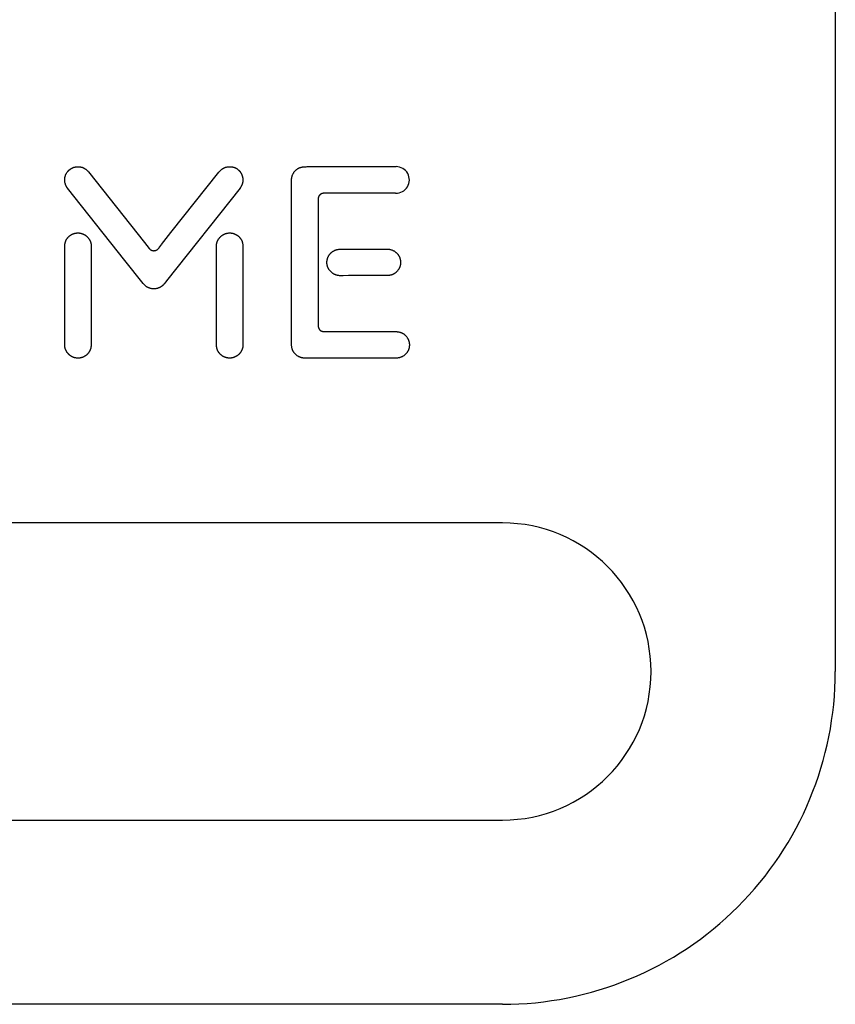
# Model space of a CAD drawing. Extents: x 11880 to 25577, y 6756 to 10446.
# Tile 21 of 87: x 13627 to 13695, y 8474 to 8556. Entities that reach past the tile are written whole.
import ezdxf

# ---------------------------------------------------------------- set-up
doc = ezdxf.new("R2010")
doc.units = 0
doc.header["$MEASUREMENT"] = 0
doc.layers.add('HAIRLINE', color=178, linetype='CONTINUOUS')

msp = doc.modelspace()

# ---------------------------------------------------------------- linework, layer by layer
at = {"layer": 'HAIRLINE'}
for p, q in [((13695.379, 8639.632), (13695.379, 8501.633)), ((13650.954, 8544.108), (13658.353, 8544.108)), ((13658.353, 8544.108), (13658.439, 8544.108)), ((13649.641, 8529.274), (13649.641, 8542.992)), ((13635.628, 8536.204), (13630.798, 8542.3)), ((13645.308, 8542.297), (13639.133, 8534.502)), ((13658.393, 8541.877), (13652.53, 8541.877)), ((13651.872, 8541.21), (13651.872, 8530.896)), ((13638.698, 8537.545), (13639.497, 8538.555)), ((13630.557, 8529.118), (13630.557, 8537.349)), ((13632.787, 8537.416), (13632.787, 8529.202)), ((13643.321, 8529.206), (13643.321, 8537.416)), ((13645.552, 8537.341), (13645.552, 8529.116)), ((13653.923, 8537.168), (13655.471, 8537.168)), ((13655.471, 8537.168), (13657.695, 8537.169)), ((13657.627, 8534.938), (13654.443, 8534.938)), ((13652.53, 8530.229), (13658.393, 8530.229)), ((13630.557, 8529.114), (13630.557, 8529.118)), ((13645.552, 8529.116), (13645.551, 8529.114)), ((13657.859, 8527.998), (13651.272, 8527.998)), ((13667.379, 8514.132), (13557.379, 8514.132)), ((13557.379, 8489.132), (13667.379, 8489.132)), ((13667.379, 8473.632), (13557.379, 8473.632))]:
    msp.add_line(p, q, dxfattribs=at)
for points in [[(13630.798, 8542.3), (13630.785, 8542.316), (13630.773, 8542.332), (13630.762, 8542.349), (13630.75, 8542.365), (13630.739, 8542.382), (13630.728, 8542.399), (13630.718, 8542.416), (13630.708, 8542.434), (13630.698, 8542.451), (13630.689, 8542.469), (13630.679, 8542.487), (13630.671, 8542.505), (13630.662, 8542.523), (13630.654, 8542.541), (13630.646, 8542.559), (13630.639, 8542.578), (13630.631, 8542.597), (13630.625, 8542.615), (13630.618, 8542.634), (13630.612, 8542.653), (13630.6, 8542.691), (13630.59, 8542.73), (13630.582, 8542.768), (13630.574, 8542.808), (13630.568, 8542.847), (13630.564, 8542.886), (13630.561, 8542.926), (13630.559, 8542.946), (13630.559, 8542.965), (13630.558, 8542.985), (13630.558, 8543.005), (13630.559, 8543.025), (13630.559, 8543.045), (13630.56, 8543.065), (13630.562, 8543.084), (13630.563, 8543.104), (13630.565, 8543.124), (13630.568, 8543.144), (13630.57, 8543.164), (13630.574, 8543.183), (13630.577, 8543.203), (13630.581, 8543.222), (13630.585, 8543.242), (13630.59, 8543.261), (13630.595, 8543.281), (13630.6, 8543.3), (13630.606, 8543.319), (13630.612, 8543.338), (13630.618, 8543.357), (13630.625, 8543.376), (13630.632, 8543.395), (13630.639, 8543.414), (13630.647, 8543.433), (13630.655, 8543.451), (13630.664, 8543.469), (13630.673, 8543.488), (13630.682, 8543.506), (13630.701, 8543.539), (13630.72, 8543.572), (13630.741, 8543.605), (13630.764, 8543.638), (13630.776, 8543.653), (13630.787, 8543.669), (13630.8, 8543.685), (13630.812, 8543.7), (13630.825, 8543.716), (13630.839, 8543.731), (13630.852, 8543.746), (13630.866, 8543.76), (13630.88, 8543.775), (13630.895, 8543.789), (13630.909, 8543.803), (13630.924, 8543.817), (13630.94, 8543.83), (13630.955, 8543.844), (13630.971, 8543.857), (13630.987, 8543.87), (13631.004, 8543.882), (13631.02, 8543.894), (13631.037, 8543.906), (13631.054, 8543.918), (13631.071, 8543.929), (13631.089, 8543.94), (13631.107, 8543.951), (13631.124, 8543.961), (13631.143, 8543.971), (13631.161, 8543.981), (13631.179, 8543.99), (13631.198, 8543.999), (13631.217, 8544.008), (13631.235, 8544.016), (13631.254, 8544.024), (13631.274, 8544.031), (13631.293, 8544.039), (13631.312, 8544.046), (13631.332, 8544.052), (13631.351, 8544.058), (13631.371, 8544.064), (13631.39, 8544.069), (13631.41, 8544.074), (13631.43, 8544.079), (13631.449, 8544.083), (13631.469, 8544.087), (13631.489, 8544.091), (13631.509, 8544.094), (13631.528, 8544.097), (13631.548, 8544.1), (13631.568, 8544.102), (13631.587, 8544.103), (13631.627, 8544.106), (13631.666, 8544.107), (13631.704, 8544.107), (13631.742, 8544.106), (13631.774, 8544.103), (13631.805, 8544.1), (13631.836, 8544.096), (13631.866, 8544.091), (13631.896, 8544.086), (13631.926, 8544.079), (13631.956, 8544.072), (13631.985, 8544.063), (13632.014, 8544.054), (13632.042, 8544.044), (13632.071, 8544.034), (13632.099, 8544.022), (13632.126, 8544.01), (13632.153, 8543.997), (13632.18, 8543.983), (13632.207, 8543.969), (13632.233, 8543.954), (13632.258, 8543.938), (13632.284, 8543.921), (13632.309, 8543.904), (13632.333, 8543.886), (13632.357, 8543.868), (13632.381, 8543.849), (13632.404, 8543.829), (13632.427, 8543.809), (13632.449, 8543.788), (13632.471, 8543.766), (13632.492, 8543.744), (13632.513, 8543.722), (13632.534, 8543.699), (13632.554, 8543.675), (13637.261, 8537.735)], [(13639.497, 8538.555), (13643.523, 8543.634), (13643.578, 8543.699), (13643.606, 8543.73), (13643.635, 8543.761), (13643.665, 8543.791), (13643.695, 8543.819), (13643.726, 8543.847), (13643.742, 8543.861), (13643.759, 8543.874), (13643.775, 8543.887), (13643.792, 8543.9), (13643.809, 8543.912), (13643.826, 8543.924), (13643.844, 8543.936), (13643.862, 8543.947), (13643.88, 8543.958), (13643.898, 8543.969), (13643.917, 8543.98), (13643.937, 8543.99), (13643.956, 8543.999), (13643.976, 8544.008), (13644.004, 8544.02), (13644.032, 8544.032), (13644.061, 8544.042), (13644.09, 8544.052), (13644.12, 8544.061), (13644.15, 8544.069), (13644.18, 8544.077), (13644.211, 8544.084), (13644.241, 8544.089), (13644.272, 8544.094), (13644.304, 8544.099), (13644.335, 8544.102), (13644.367, 8544.104), (13644.398, 8544.106), (13644.43, 8544.106), (13644.462, 8544.106), (13644.493, 8544.105), (13644.525, 8544.103), (13644.557, 8544.1), (13644.588, 8544.096), (13644.619, 8544.091), (13644.65, 8544.086), (13644.681, 8544.08), (13644.711, 8544.072), (13644.742, 8544.064), (13644.772, 8544.055), (13644.801, 8544.046), (13644.83, 8544.035), (13644.859, 8544.024), (13644.887, 8544.012), (13644.915, 8544), (13644.942, 8543.987), (13644.971, 8543.972), (13644.999, 8543.956), (13645.027, 8543.939), (13645.054, 8543.922), (13645.08, 8543.904), (13645.105, 8543.886), (13645.13, 8543.867), (13645.154, 8543.847), (13645.178, 8543.826), (13645.201, 8543.805), (13645.223, 8543.784), (13645.244, 8543.762), (13645.265, 8543.739), (13645.285, 8543.716), (13645.304, 8543.692), (13645.323, 8543.668), (13645.341, 8543.643), (13645.358, 8543.618), (13645.374, 8543.592), (13645.39, 8543.566), (13645.405, 8543.54), (13645.419, 8543.513), (13645.432, 8543.486), (13645.445, 8543.458), (13645.457, 8543.43), (13645.468, 8543.402), (13645.479, 8543.374), (13645.489, 8543.345), (13645.498, 8543.316), (13645.506, 8543.287), (13645.513, 8543.258), (13645.52, 8543.229), (13645.526, 8543.199), (13645.531, 8543.169), (13645.536, 8543.139), (13645.539, 8543.109), (13645.542, 8543.079), (13645.544, 8543.049), (13645.545, 8543.018), (13645.546, 8542.988), (13645.545, 8542.958), (13645.544, 8542.927), (13645.542, 8542.897), (13645.539, 8542.867), (13645.536, 8542.836), (13645.531, 8542.806), (13645.526, 8542.776), (13645.52, 8542.746), (13645.513, 8542.716), (13645.506, 8542.687), (13645.497, 8542.657), (13645.488, 8542.628), (13645.477, 8542.599), (13645.466, 8542.57), (13645.454, 8542.541), (13645.442, 8542.513), (13645.428, 8542.484), (13645.413, 8542.457), (13645.398, 8542.429), (13645.382, 8542.402), (13645.365, 8542.375), (13645.347, 8542.349), (13645.328, 8542.323), (13645.308, 8542.297)], [(13649.641, 8542.992), (13649.641, 8543.028), (13649.643, 8543.064), (13649.646, 8543.101), (13649.651, 8543.137), (13649.656, 8543.174), (13649.663, 8543.211), (13649.671, 8543.248), (13649.681, 8543.285), (13649.691, 8543.321), (13649.703, 8543.357), (13649.717, 8543.393), (13649.731, 8543.429), (13649.747, 8543.464), (13649.764, 8543.499), (13649.782, 8543.533), (13649.802, 8543.566), (13649.822, 8543.599), (13649.844, 8543.631), (13649.866, 8543.663), (13649.89, 8543.693), (13649.915, 8543.722), (13649.94, 8543.751), (13649.967, 8543.779), (13649.994, 8543.805), (13650.022, 8543.831), (13650.051, 8543.855), (13650.08, 8543.879), (13650.11, 8543.901), (13650.14, 8543.922), (13650.171, 8543.942), (13650.202, 8543.96), (13650.234, 8543.978), (13650.255, 8543.989), (13650.277, 8544), (13650.299, 8544.01), (13650.32, 8544.019), (13650.342, 8544.027), (13650.364, 8544.035), (13650.386, 8544.043), (13650.408, 8544.05), (13650.43, 8544.056), (13650.452, 8544.062), (13650.474, 8544.068), (13650.496, 8544.073), (13650.519, 8544.077), (13650.541, 8544.082), (13650.586, 8544.089), (13650.631, 8544.094), (13650.677, 8544.099), (13650.722, 8544.102), (13650.768, 8544.105), (13650.861, 8544.107), (13650.954, 8544.108)], [(13652.53, 8541.877), (13652.451, 8541.877), (13652.412, 8541.875), (13652.373, 8541.873), (13652.354, 8541.871), (13652.335, 8541.87), (13652.316, 8541.867), (13652.298, 8541.865), (13652.279, 8541.862), (13652.261, 8541.858), (13652.243, 8541.854), (13652.225, 8541.849), (13652.207, 8541.844), (13652.189, 8541.839), (13652.181, 8541.836), (13652.172, 8541.832), (13652.164, 8541.829), (13652.155, 8541.826), (13652.147, 8541.822), (13652.138, 8541.818), (13652.13, 8541.814), (13652.122, 8541.81), (13652.114, 8541.805), (13652.105, 8541.801), (13652.097, 8541.796), (13652.089, 8541.791), (13652.081, 8541.786), (13652.074, 8541.78), (13652.066, 8541.775), (13652.058, 8541.769), (13652.051, 8541.763), (13652.043, 8541.757), (13652.036, 8541.75), (13652.028, 8541.743), (13652.021, 8541.736), (13652.014, 8541.729), (13652.007, 8541.722), (13652, 8541.714), (13651.993, 8541.706), (13651.986, 8541.698), (13651.979, 8541.69), (13651.972, 8541.681), (13651.967, 8541.674), (13651.962, 8541.668), (13651.958, 8541.661), (13651.953, 8541.654), (13651.949, 8541.647), (13651.945, 8541.64), (13651.941, 8541.634), (13651.937, 8541.627), (13651.933, 8541.62), (13651.93, 8541.613), (13651.923, 8541.599), (13651.917, 8541.585), (13651.911, 8541.571), (13651.906, 8541.557), (13651.901, 8541.542), (13651.897, 8541.528), (13651.893, 8541.513), (13651.889, 8541.499), (13651.886, 8541.484), (13651.884, 8541.469), (13651.881, 8541.455), (13651.879, 8541.44), (13651.878, 8541.425), (13651.875, 8541.395), (13651.873, 8541.364), (13651.872, 8541.334), (13651.872, 8541.21)], [(13630.557, 8537.349), (13630.558, 8537.394), (13630.559, 8537.439), (13630.562, 8537.483), (13630.567, 8537.527), (13630.572, 8537.57), (13630.579, 8537.613), (13630.587, 8537.656), (13630.592, 8537.677), (13630.597, 8537.698), (13630.603, 8537.719), (13630.609, 8537.739), (13630.615, 8537.76), (13630.622, 8537.781), (13630.629, 8537.801), (13630.636, 8537.822), (13630.644, 8537.842), (13630.652, 8537.862), (13630.661, 8537.882), (13630.67, 8537.902), (13630.68, 8537.922), (13630.69, 8537.942), (13630.7, 8537.962), (13630.711, 8537.982), (13630.723, 8538.001), (13630.735, 8538.021), (13630.751, 8538.045), (13630.767, 8538.069), (13630.784, 8538.093), (13630.802, 8538.116), (13630.821, 8538.139), (13630.84, 8538.161), (13630.86, 8538.182), (13630.88, 8538.203), (13630.901, 8538.224), (13630.923, 8538.243), (13630.945, 8538.263), (13630.967, 8538.281), (13630.99, 8538.299), (13631.014, 8538.317), (13631.038, 8538.334), (13631.062, 8538.35), (13631.087, 8538.366), (13631.112, 8538.38), (13631.137, 8538.395), (13631.163, 8538.408), (13631.189, 8538.421), (13631.216, 8538.434), (13631.243, 8538.445), (13631.27, 8538.456), (13631.297, 8538.467), (13631.325, 8538.476), (13631.353, 8538.485), (13631.381, 8538.493), (13631.409, 8538.5), (13631.438, 8538.507), (13631.466, 8538.513), (13631.495, 8538.518), (13631.526, 8538.522), (13631.557, 8538.526), (13631.589, 8538.529), (13631.62, 8538.531), (13631.651, 8538.532), (13631.681, 8538.532), (13631.712, 8538.531), (13631.742, 8538.529), (13631.773, 8538.527), (13631.803, 8538.523), (13631.833, 8538.519), (13631.862, 8538.514), (13631.892, 8538.508), (13631.921, 8538.502), (13631.95, 8538.494), (13631.979, 8538.486), (13632.007, 8538.477), (13632.035, 8538.468), (13632.063, 8538.457), (13632.091, 8538.446), (13632.118, 8538.434), (13632.145, 8538.422), (13632.171, 8538.409), (13632.198, 8538.395), (13632.223, 8538.38), (13632.249, 8538.365), (13632.274, 8538.349), (13632.298, 8538.333), (13632.322, 8538.316), (13632.346, 8538.298), (13632.369, 8538.28), (13632.392, 8538.261), (13632.414, 8538.241), (13632.436, 8538.221), (13632.457, 8538.201), (13632.478, 8538.18), (13632.498, 8538.158), (13632.517, 8538.136), (13632.536, 8538.113), (13632.555, 8538.09), (13632.573, 8538.066), (13632.59, 8538.042), (13632.606, 8538.018), (13632.622, 8537.993), (13632.638, 8537.967), (13632.652, 8537.941), (13632.666, 8537.915), (13632.679, 8537.888), (13632.692, 8537.861), (13632.704, 8537.834), (13632.715, 8537.806), (13632.725, 8537.778), (13632.735, 8537.749), (13632.744, 8537.72), (13632.752, 8537.691), (13632.759, 8537.662), (13632.766, 8537.632), (13632.771, 8537.602), (13632.776, 8537.571), (13632.78, 8537.541), (13632.783, 8537.51), (13632.786, 8537.479), (13632.787, 8537.447), (13632.787, 8537.416)], [(13643.321, 8537.416), (13643.321, 8537.448), (13643.323, 8537.48), (13643.325, 8537.511), (13643.328, 8537.543), (13643.332, 8537.574), (13643.337, 8537.604), (13643.343, 8537.635), (13643.35, 8537.665), (13643.357, 8537.695), (13643.365, 8537.724), (13643.374, 8537.753), (13643.384, 8537.782), (13643.395, 8537.81), (13643.406, 8537.838), (13643.418, 8537.866), (13643.431, 8537.893), (13643.445, 8537.92), (13643.459, 8537.947), (13643.474, 8537.973), (13643.489, 8537.998), (13643.506, 8538.023), (13643.522, 8538.048), (13643.54, 8538.072), (13643.558, 8538.096), (13643.577, 8538.119), (13643.596, 8538.142), (13643.616, 8538.164), (13643.637, 8538.186), (13643.658, 8538.207), (13643.679, 8538.227), (13643.701, 8538.247), (13643.724, 8538.267), (13643.747, 8538.285), (13643.77, 8538.304), (13643.795, 8538.321), (13643.819, 8538.338), (13643.844, 8538.355), (13643.869, 8538.37), (13643.895, 8538.385), (13643.921, 8538.4), (13643.948, 8538.413), (13643.975, 8538.426), (13644.002, 8538.439), (13644.03, 8538.45), (13644.057, 8538.461), (13644.086, 8538.471), (13644.114, 8538.481), (13644.143, 8538.489), (13644.172, 8538.497), (13644.202, 8538.504), (13644.231, 8538.51), (13644.261, 8538.516), (13644.291, 8538.52), (13644.321, 8538.524), (13644.352, 8538.527), (13644.383, 8538.529), (13644.413, 8538.531), (13644.444, 8538.531), (13644.475, 8538.53), (13644.507, 8538.529), (13644.538, 8538.527), (13644.569, 8538.523), (13644.601, 8538.519), (13644.632, 8538.514), (13644.66, 8538.509), (13644.688, 8538.503), (13644.716, 8538.496), (13644.744, 8538.488), (13644.772, 8538.48), (13644.8, 8538.47), (13644.827, 8538.46), (13644.855, 8538.45), (13644.882, 8538.438), (13644.909, 8538.426), (13644.935, 8538.413), (13644.961, 8538.4), (13644.987, 8538.385), (13645.013, 8538.37), (13645.038, 8538.355), (13645.063, 8538.338), (13645.087, 8538.321), (13645.111, 8538.303), (13645.135, 8538.285), (13645.157, 8538.266), (13645.18, 8538.247), (13645.202, 8538.227), (13645.223, 8538.206), (13645.243, 8538.185), (13645.263, 8538.164), (13645.283, 8538.142), (13645.301, 8538.12), (13645.319, 8538.097), (13645.337, 8538.074), (13645.354, 8538.05), (13645.37, 8538.027), (13645.385, 8538.003), (13645.396, 8537.983), (13645.407, 8537.964), (13645.418, 8537.945), (13645.428, 8537.925), (13645.438, 8537.906), (13645.447, 8537.886), (13645.456, 8537.866), (13645.464, 8537.846), (13645.472, 8537.826), (13645.479, 8537.806), (13645.486, 8537.786), (13645.493, 8537.766), (13645.499, 8537.745), (13645.505, 8537.725), (13645.51, 8537.704), (13645.515, 8537.684), (13645.524, 8537.642), (13645.532, 8537.6), (13645.538, 8537.558), (13645.543, 8537.515), (13645.547, 8537.472), (13645.55, 8537.429), (13645.551, 8537.385), (13645.552, 8537.341)], [(13637.261, 8537.735), (13637.67, 8537.219), (13637.678, 8537.209), (13637.687, 8537.2), (13637.695, 8537.191), (13637.704, 8537.182), (13637.713, 8537.174), (13637.722, 8537.165), (13637.731, 8537.157), (13637.741, 8537.149), (13637.75, 8537.142), (13637.76, 8537.135), (13637.77, 8537.128), (13637.78, 8537.121), (13637.79, 8537.114), (13637.801, 8537.108), (13637.811, 8537.102), (13637.822, 8537.096), (13637.833, 8537.091), (13637.843, 8537.086), (13637.854, 8537.081), (13637.865, 8537.076), (13637.877, 8537.072), (13637.888, 8537.067), (13637.899, 8537.064), (13637.911, 8537.06), (13637.922, 8537.057), (13637.934, 8537.054), (13637.945, 8537.051), (13637.957, 8537.048), (13637.968, 8537.046), (13637.98, 8537.044), (13637.992, 8537.042), (13638.004, 8537.041), (13638.016, 8537.04), (13638.028, 8537.039), (13638.039, 8537.038), (13638.051, 8537.038), (13638.063, 8537.038), (13638.075, 8537.038), (13638.087, 8537.039), (13638.099, 8537.04), (13638.111, 8537.041), (13638.123, 8537.042), (13638.135, 8537.044), (13638.147, 8537.046), (13638.158, 8537.048), (13638.17, 8537.051), (13638.182, 8537.054), (13638.193, 8537.057), (13638.205, 8537.06), (13638.216, 8537.064), (13638.228, 8537.068), (13638.239, 8537.072), (13638.251, 8537.077), (13638.262, 8537.082), (13638.273, 8537.087), (13638.284, 8537.093), (13638.295, 8537.098), (13638.306, 8537.104), (13638.316, 8537.111), (13638.327, 8537.118), (13638.337, 8537.125), (13638.348, 8537.132), (13638.358, 8537.14), (13638.37, 8537.15), (13638.383, 8537.16), (13638.395, 8537.171), (13638.407, 8537.182), (13638.419, 8537.193), (13638.43, 8537.205), (13638.453, 8537.229), (13638.475, 8537.253), (13638.497, 8537.279), (13638.518, 8537.306), (13638.539, 8537.332), (13638.659, 8537.495), (13638.698, 8537.545)], [(13654.443, 8534.938), (13653.977, 8534.927), (13653.859, 8534.928), (13653.8, 8534.929), (13653.742, 8534.932), (13653.684, 8534.936), (13653.626, 8534.942), (13653.569, 8534.95), (13653.541, 8534.954), (13653.513, 8534.959), (13653.493, 8534.963), (13653.473, 8534.968), (13653.454, 8534.972), (13653.435, 8534.977), (13653.415, 8534.983), (13653.396, 8534.988), (13653.377, 8534.995), (13653.359, 8535.001), (13653.34, 8535.008), (13653.322, 8535.015), (13653.303, 8535.022), (13653.285, 8535.03), (13653.267, 8535.038), (13653.249, 8535.047), (13653.231, 8535.055), (13653.214, 8535.064), (13653.197, 8535.074), (13653.179, 8535.083), (13653.162, 8535.093), (13653.146, 8535.104), (13653.129, 8535.114), (13653.113, 8535.125), (13653.096, 8535.136), (13653.08, 8535.148), (13653.049, 8535.171), (13653.018, 8535.196), (13652.989, 8535.222), (13652.96, 8535.249), (13652.932, 8535.277), (13652.905, 8535.305), (13652.879, 8535.335), (13652.854, 8535.365), (13652.83, 8535.397), (13652.808, 8535.429), (13652.786, 8535.462), (13652.765, 8535.496), (13652.756, 8535.513), (13652.746, 8535.53), (13652.737, 8535.548), (13652.728, 8535.565), (13652.719, 8535.583), (13652.711, 8535.601), (13652.703, 8535.619), (13652.696, 8535.638), (13652.688, 8535.656), (13652.681, 8535.675), (13652.675, 8535.693), (13652.668, 8535.712), (13652.662, 8535.731), (13652.657, 8535.75), (13652.651, 8535.77), (13652.646, 8535.789), (13652.642, 8535.809), (13652.638, 8535.828), (13652.634, 8535.848), (13652.63, 8535.868), (13652.627, 8535.887), (13652.624, 8535.907), (13652.622, 8535.927), (13652.62, 8535.946), (13652.618, 8535.966), (13652.617, 8535.986), (13652.616, 8536.006), (13652.615, 8536.026), (13652.615, 8536.045), (13652.615, 8536.065), (13652.616, 8536.085), (13652.617, 8536.105), (13652.618, 8536.124), (13652.619, 8536.144), (13652.621, 8536.164), (13652.623, 8536.183), (13652.626, 8536.203), (13652.629, 8536.222), (13652.636, 8536.261), (13652.644, 8536.299), (13652.653, 8536.338), (13652.664, 8536.375), (13652.676, 8536.413), (13652.689, 8536.45), (13652.704, 8536.486), (13652.72, 8536.522), (13652.737, 8536.558), (13652.755, 8536.593), (13652.765, 8536.61), (13652.775, 8536.627), (13652.785, 8536.644), (13652.796, 8536.66), (13652.806, 8536.677), (13652.817, 8536.693), (13652.829, 8536.709), (13652.841, 8536.725), (13652.853, 8536.741), (13652.865, 8536.756), (13652.877, 8536.771), (13652.89, 8536.787), (13652.903, 8536.801), (13652.917, 8536.816), (13652.93, 8536.83), (13652.944, 8536.845), (13652.959, 8536.858), (13652.973, 8536.872), (13652.988, 8536.886), (13653.003, 8536.899), (13653.018, 8536.912), (13653.034, 8536.924), (13653.059, 8536.943), (13653.084, 8536.962), (13653.11, 8536.979), (13653.135, 8536.995), (13653.161, 8537.011), (13653.187, 8537.025), (13653.213, 8537.039), (13653.239, 8537.051), (13653.266, 8537.063), (13653.292, 8537.074), (13653.319, 8537.085), (13653.346, 8537.094), (13653.374, 8537.103), (13653.401, 8537.111), (13653.429, 8537.119), (13653.456, 8537.125), (13653.484, 8537.132), (13653.512, 8537.137), (13653.541, 8537.142), (13653.569, 8537.147), (13653.627, 8537.154), (13653.685, 8537.16), (13653.743, 8537.164), (13653.803, 8537.167), (13653.923, 8537.168)], [(13657.695, 8537.169), (13657.716, 8537.168), (13657.736, 8537.167), (13657.755, 8537.166), (13657.775, 8537.165), (13657.795, 8537.163), (13657.815, 8537.161), (13657.835, 8537.159), (13657.854, 8537.156), (13657.874, 8537.153), (13657.894, 8537.149), (13657.932, 8537.141), (13657.971, 8537.132), (13658.009, 8537.121), (13658.046, 8537.109), (13658.084, 8537.096), (13658.12, 8537.082), (13658.156, 8537.066), (13658.192, 8537.049), (13658.227, 8537.031), (13658.261, 8537.012), (13658.294, 8536.992), (13658.327, 8536.97), (13658.359, 8536.947), (13658.39, 8536.924), (13658.406, 8536.911), (13658.421, 8536.899), (13658.436, 8536.886), (13658.45, 8536.873), (13658.465, 8536.86), (13658.479, 8536.846), (13658.493, 8536.832), (13658.506, 8536.818), (13658.52, 8536.804), (13658.533, 8536.789), (13658.546, 8536.774), (13658.559, 8536.759), (13658.571, 8536.744), (13658.583, 8536.728), (13658.595, 8536.712), (13658.607, 8536.696), (13658.618, 8536.68), (13658.629, 8536.663), (13658.64, 8536.647), (13658.65, 8536.63), (13658.661, 8536.613), (13658.67, 8536.595), (13658.68, 8536.577), (13658.689, 8536.56), (13658.698, 8536.542), (13658.707, 8536.523), (13658.722, 8536.488), (13658.736, 8536.453), (13658.749, 8536.417), (13658.761, 8536.38), (13658.771, 8536.342), (13658.776, 8536.323), (13658.781, 8536.304), (13658.785, 8536.284), (13658.789, 8536.265), (13658.792, 8536.245), (13658.795, 8536.225), (13658.798, 8536.205), (13658.801, 8536.186), (13658.803, 8536.166), (13658.805, 8536.145), (13658.806, 8536.125), (13658.807, 8536.105), (13658.808, 8536.085), (13658.808, 8536.064), (13658.808, 8536.044), (13658.808, 8536.024), (13658.807, 8536.003), (13658.806, 8535.983), (13658.804, 8535.963), (13658.802, 8535.942), (13658.8, 8535.922), (13658.798, 8535.902), (13658.795, 8535.882), (13658.791, 8535.861), (13658.788, 8535.841), (13658.784, 8535.821), (13658.779, 8535.801), (13658.774, 8535.782), (13658.769, 8535.762), (13658.764, 8535.742), (13658.758, 8535.723), (13658.752, 8535.703), (13658.745, 8535.684), (13658.739, 8535.665), (13658.731, 8535.646), (13658.724, 8535.628), (13658.716, 8535.609), (13658.708, 8535.591), (13658.7, 8535.573), (13658.691, 8535.555), (13658.682, 8535.537), (13658.673, 8535.519), (13658.663, 8535.502), (13658.654, 8535.485), (13658.633, 8535.452), (13658.612, 8535.419), (13658.59, 8535.388), (13658.566, 8535.357), (13658.543, 8535.328), (13658.521, 8535.302), (13658.498, 8535.278), (13658.475, 8535.255), (13658.451, 8535.232), (13658.427, 8535.21), (13658.402, 8535.19), (13658.377, 8535.17), (13658.351, 8535.151), (13658.325, 8535.133), (13658.298, 8535.116), (13658.271, 8535.099), (13658.244, 8535.084), (13658.216, 8535.069), (13658.187, 8535.055), (13658.158, 8535.042), (13658.129, 8535.03), (13658.1, 8535.018), (13658.07, 8535.008), (13658.04, 8534.998), (13658.009, 8534.989), (13657.979, 8534.98), (13657.948, 8534.973), (13657.916, 8534.966), (13657.885, 8534.96), (13657.853, 8534.955), (13657.821, 8534.95), (13657.789, 8534.946), (13657.757, 8534.943), (13657.725, 8534.941), (13657.692, 8534.939), (13657.659, 8534.938), (13657.627, 8534.938)], [(13639.133, 8534.502), (13638.973, 8534.296), (13638.931, 8534.245), (13638.91, 8534.221), (13638.888, 8534.196), (13638.866, 8534.173), (13638.843, 8534.149), (13638.82, 8534.127), (13638.796, 8534.105), (13638.781, 8534.092), (13638.765, 8534.079), (13638.749, 8534.066), (13638.734, 8534.053), (13638.717, 8534.041), (13638.701, 8534.03), (13638.685, 8534.018), (13638.668, 8534.007), (13638.652, 8533.996), (13638.635, 8533.986), (13638.618, 8533.976), (13638.6, 8533.966), (13638.583, 8533.957), (13638.566, 8533.947), (13638.548, 8533.939), (13638.53, 8533.93), (13638.512, 8533.922), (13638.494, 8533.914), (13638.476, 8533.907), (13638.458, 8533.9), (13638.44, 8533.893), (13638.421, 8533.886), (13638.403, 8533.88), (13638.384, 8533.874), (13638.365, 8533.869), (13638.347, 8533.864), (13638.309, 8533.854), (13638.271, 8533.846), (13638.232, 8533.84), (13638.194, 8533.834), (13638.155, 8533.83), (13638.116, 8533.827), (13638.077, 8533.826), (13638.038, 8533.826), (13637.999, 8533.827), (13637.96, 8533.83), (13637.921, 8533.834), (13637.882, 8533.839), (13637.843, 8533.846), (13637.804, 8533.854), (13637.765, 8533.863), (13637.727, 8533.874), (13637.689, 8533.886), (13637.651, 8533.899), (13637.613, 8533.914), (13637.593, 8533.922), (13637.573, 8533.932), (13637.553, 8533.941), (13637.533, 8533.951), (13637.514, 8533.962), (13637.495, 8533.973), (13637.477, 8533.984), (13637.459, 8533.995), (13637.441, 8534.007), (13637.423, 8534.02), (13637.406, 8534.032), (13637.389, 8534.045), (13637.373, 8534.059), (13637.356, 8534.072), (13637.324, 8534.1), (13637.293, 8534.129), (13637.263, 8534.16), (13637.233, 8534.191), (13637.204, 8534.222), (13637.176, 8534.255), (13637.148, 8534.288), (13635.628, 8536.204)], [(13651.872, 8530.896), (13651.872, 8530.772), (13651.873, 8530.742), (13651.875, 8530.711), (13651.878, 8530.681), (13651.879, 8530.666), (13651.881, 8530.651), (13651.884, 8530.636), (13651.886, 8530.622), (13651.889, 8530.607), (13651.893, 8530.593), (13651.897, 8530.578), (13651.901, 8530.564), (13651.906, 8530.549), (13651.911, 8530.535), (13651.917, 8530.521), (13651.923, 8530.507), (13651.93, 8530.493), (13651.933, 8530.486), (13651.937, 8530.479), (13651.941, 8530.472), (13651.945, 8530.465), (13651.949, 8530.459), (13651.953, 8530.452), (13651.958, 8530.445), (13651.962, 8530.438), (13651.967, 8530.432), (13651.972, 8530.425), (13651.979, 8530.416), (13651.986, 8530.408), (13651.993, 8530.4), (13652, 8530.392), (13652.007, 8530.384), (13652.014, 8530.377), (13652.021, 8530.37), (13652.028, 8530.363), (13652.036, 8530.356), (13652.043, 8530.35), (13652.051, 8530.343), (13652.058, 8530.337), (13652.066, 8530.331), (13652.074, 8530.326), (13652.082, 8530.32), (13652.089, 8530.315), (13652.097, 8530.31), (13652.105, 8530.305), (13652.114, 8530.301), (13652.122, 8530.296), (13652.13, 8530.292), (13652.138, 8530.288), (13652.147, 8530.284), (13652.155, 8530.281), (13652.164, 8530.277), (13652.172, 8530.274), (13652.181, 8530.27), (13652.19, 8530.267), (13652.207, 8530.262), (13652.225, 8530.257), (13652.243, 8530.252), (13652.261, 8530.248), (13652.279, 8530.245), (13652.298, 8530.241), (13652.317, 8530.239), (13652.335, 8530.237), (13652.354, 8530.235), (13652.373, 8530.233), (13652.412, 8530.231), (13652.451, 8530.23), (13652.53, 8530.229)], [(13658.393, 8530.229), (13658.425, 8530.228), (13658.457, 8530.227), (13658.489, 8530.226), (13658.521, 8530.223), (13658.552, 8530.22), (13658.583, 8530.216), (13658.614, 8530.211), (13658.645, 8530.205), (13658.676, 8530.199), (13658.707, 8530.192), (13658.737, 8530.184), (13658.767, 8530.175), (13658.797, 8530.166), (13658.826, 8530.156), (13658.855, 8530.145), (13658.884, 8530.133), (13658.912, 8530.121), (13658.94, 8530.108), (13658.968, 8530.094), (13658.995, 8530.079), (13659.022, 8530.063), (13659.049, 8530.047), (13659.075, 8530.03), (13659.1, 8530.012), (13659.125, 8529.993), (13659.15, 8529.973), (13659.174, 8529.953), (13659.198, 8529.932), (13659.221, 8529.91), (13659.243, 8529.887), (13659.265, 8529.863), (13659.286, 8529.839), (13659.31, 8529.809), (13659.333, 8529.779), (13659.356, 8529.747), (13659.377, 8529.715), (13659.397, 8529.681), (13659.407, 8529.664), (13659.417, 8529.647), (13659.426, 8529.63), (13659.435, 8529.612), (13659.444, 8529.594), (13659.452, 8529.576), (13659.46, 8529.557), (13659.468, 8529.539), (13659.475, 8529.52), (13659.482, 8529.501), (13659.489, 8529.482), (13659.496, 8529.463), (13659.502, 8529.444), (13659.508, 8529.424), (13659.513, 8529.405), (13659.518, 8529.385), (13659.523, 8529.365), (13659.528, 8529.345), (13659.532, 8529.325), (13659.535, 8529.305), (13659.539, 8529.285), (13659.542, 8529.265), (13659.544, 8529.244), (13659.546, 8529.224), (13659.548, 8529.204), (13659.55, 8529.183), (13659.551, 8529.163), (13659.552, 8529.143), (13659.552, 8529.122), (13659.552, 8529.102), (13659.552, 8529.082), (13659.551, 8529.061), (13659.55, 8529.041), (13659.548, 8529.021), (13659.547, 8529.001), (13659.544, 8528.981), (13659.542, 8528.961), (13659.539, 8528.941), (13659.536, 8528.921), (13659.532, 8528.902), (13659.529, 8528.882), (13659.524, 8528.863), (13659.52, 8528.844), (13659.515, 8528.825), (13659.504, 8528.787), (13659.493, 8528.75), (13659.48, 8528.713), (13659.466, 8528.678), (13659.45, 8528.643), (13659.442, 8528.625), (13659.433, 8528.607), (13659.424, 8528.589), (13659.414, 8528.571), (13659.404, 8528.554), (13659.394, 8528.536), (13659.384, 8528.519), (13659.373, 8528.503), (13659.362, 8528.486), (13659.351, 8528.47), (13659.339, 8528.454), (13659.327, 8528.438), (13659.315, 8528.422), (13659.302, 8528.407), (13659.29, 8528.392), (13659.277, 8528.377), (13659.264, 8528.362), (13659.25, 8528.348), (13659.236, 8528.334), (13659.223, 8528.32), (13659.208, 8528.307), (13659.194, 8528.293), (13659.179, 8528.28), (13659.164, 8528.268), (13659.149, 8528.255), (13659.134, 8528.243), (13659.103, 8528.219), (13659.071, 8528.196), (13659.038, 8528.175), (13659.005, 8528.155), (13658.97, 8528.136), (13658.935, 8528.118), (13658.9, 8528.101), (13658.864, 8528.085), (13658.827, 8528.071), (13658.79, 8528.058), (13658.753, 8528.046), (13658.715, 8528.035), (13658.676, 8528.026), (13658.637, 8528.018), (13658.598, 8528.011), (13658.559, 8528.006), (13658.519, 8528.002), (13658.479, 8527.999), (13658.459, 8527.998), (13658.439, 8527.998), (13657.859, 8527.998)], [(13651.272, 8527.998), (13650.976, 8527.994), (13650.828, 8527.995), (13650.753, 8527.997), (13650.68, 8528.001), (13650.66, 8528.002), (13650.64, 8528.004), (13650.62, 8528.006), (13650.6, 8528.009), (13650.581, 8528.012), (13650.561, 8528.015), (13650.542, 8528.019), (13650.522, 8528.023), (13650.503, 8528.027), (13650.484, 8528.032), (13650.464, 8528.037), (13650.445, 8528.043), (13650.426, 8528.048), (13650.408, 8528.055), (13650.389, 8528.061), (13650.37, 8528.068), (13650.352, 8528.075), (13650.334, 8528.082), (13650.297, 8528.098), (13650.262, 8528.115), (13650.227, 8528.133), (13650.193, 8528.152), (13650.159, 8528.173), (13650.126, 8528.195), (13650.094, 8528.217), (13650.063, 8528.241), (13650.032, 8528.266), (13650.003, 8528.292), (13649.974, 8528.319), (13649.96, 8528.333), (13649.946, 8528.347), (13649.933, 8528.361), (13649.919, 8528.376), (13649.906, 8528.391), (13649.894, 8528.406), (13649.881, 8528.421), (13649.869, 8528.437), (13649.857, 8528.453), (13649.846, 8528.468), (13649.834, 8528.485), (13649.823, 8528.501), (13649.812, 8528.518), (13649.802, 8528.534), (13649.792, 8528.551), (13649.782, 8528.569), (13649.772, 8528.586), (13649.763, 8528.604), (13649.754, 8528.622), (13649.746, 8528.64), (13649.738, 8528.658), (13649.73, 8528.676), (13649.722, 8528.695), (13649.715, 8528.713), (13649.709, 8528.731), (13649.703, 8528.748), (13649.697, 8528.765), (13649.692, 8528.782), (13649.682, 8528.817), (13649.674, 8528.852), (13649.667, 8528.886), (13649.661, 8528.921), (13649.656, 8528.956), (13649.652, 8528.99), (13649.649, 8529.025), (13649.646, 8529.06), (13649.643, 8529.131), (13649.641, 8529.274)], [(13632.787, 8529.202), (13632.787, 8529.159), (13632.786, 8529.115), (13632.783, 8529.073), (13632.78, 8529.03), (13632.776, 8528.988), (13632.77, 8528.946), (13632.763, 8528.904), (13632.755, 8528.863), (13632.75, 8528.842), (13632.745, 8528.822), (13632.74, 8528.802), (13632.734, 8528.781), (13632.728, 8528.761), (13632.721, 8528.741), (13632.714, 8528.721), (13632.707, 8528.701), (13632.699, 8528.681), (13632.691, 8528.662), (13632.682, 8528.642), (13632.673, 8528.623), (13632.663, 8528.603), (13632.653, 8528.584), (13632.643, 8528.565), (13632.632, 8528.545), (13632.617, 8528.521), (13632.601, 8528.497), (13632.584, 8528.473), (13632.567, 8528.449), (13632.549, 8528.426), (13632.531, 8528.403), (13632.512, 8528.381), (13632.492, 8528.359), (13632.472, 8528.337), (13632.451, 8528.316), (13632.429, 8528.296), (13632.407, 8528.276), (13632.384, 8528.257), (13632.361, 8528.238), (13632.337, 8528.22), (13632.313, 8528.202), (13632.288, 8528.185), (13632.263, 8528.169), (13632.237, 8528.154), (13632.211, 8528.139), (13632.185, 8528.125), (13632.158, 8528.111), (13632.132, 8528.099), (13632.104, 8528.087), (13632.077, 8528.075), (13632.049, 8528.065), (13632.022, 8528.055), (13631.994, 8528.046), (13631.966, 8528.038), (13631.938, 8528.031), (13631.91, 8528.024), (13631.882, 8528.018), (13631.85, 8528.013), (13631.818, 8528.008), (13631.787, 8528.004), (13631.755, 8528.001), (13631.724, 8527.999), (13631.693, 8527.998), (13631.662, 8527.998), (13631.631, 8527.999), (13631.6, 8528.001), (13631.569, 8528.003), (13631.539, 8528.007), (13631.508, 8528.011), (13631.478, 8528.016), (13631.448, 8528.022), (13631.419, 8528.029), (13631.389, 8528.037), (13631.36, 8528.045), (13631.331, 8528.054), (13631.303, 8528.064), (13631.274, 8528.075), (13631.247, 8528.086), (13631.219, 8528.099), (13631.192, 8528.112), (13631.165, 8528.125), (13631.138, 8528.14), (13631.112, 8528.155), (13631.087, 8528.17), (13631.061, 8528.187), (13631.037, 8528.204), (13631.012, 8528.221), (13630.988, 8528.24), (13630.965, 8528.259), (13630.942, 8528.278), (13630.92, 8528.298), (13630.898, 8528.319), (13630.877, 8528.34), (13630.856, 8528.362), (13630.836, 8528.384), (13630.816, 8528.407), (13630.797, 8528.43), (13630.779, 8528.454), (13630.761, 8528.479), (13630.744, 8528.503), (13630.727, 8528.529), (13630.711, 8528.554), (13630.696, 8528.581), (13630.682, 8528.607), (13630.668, 8528.634), (13630.655, 8528.662), (13630.643, 8528.69), (13630.631, 8528.718), (13630.62, 8528.746), (13630.611, 8528.775), (13630.601, 8528.805), (13630.593, 8528.834), (13630.585, 8528.864), (13630.579, 8528.894), (13630.573, 8528.925), (13630.568, 8528.956), (13630.564, 8528.987), (13630.561, 8529.018), (13630.558, 8529.05), (13630.557, 8529.082), (13630.557, 8529.114)], [(13645.551, 8529.114), (13645.551, 8529.081), (13645.55, 8529.049), (13645.548, 8529.017), (13645.544, 8528.985), (13645.54, 8528.953), (13645.535, 8528.922), (13645.529, 8528.891), (13645.523, 8528.861), (13645.515, 8528.831), (13645.507, 8528.801), (13645.497, 8528.771), (13645.487, 8528.742), (13645.476, 8528.713), (13645.465, 8528.685), (13645.452, 8528.657), (13645.439, 8528.63), (13645.425, 8528.603), (13645.411, 8528.576), (13645.395, 8528.55), (13645.379, 8528.524), (13645.362, 8528.499), (13645.345, 8528.474), (13645.327, 8528.45), (13645.308, 8528.426), (13645.289, 8528.403), (13645.269, 8528.38), (13645.249, 8528.358), (13645.228, 8528.336), (13645.206, 8528.315), (13645.184, 8528.295), (13645.161, 8528.275), (13645.138, 8528.255), (13645.115, 8528.237), (13645.09, 8528.219), (13645.066, 8528.201), (13645.041, 8528.184), (13645.015, 8528.168), (13644.989, 8528.153), (13644.963, 8528.138), (13644.936, 8528.124), (13644.909, 8528.11), (13644.881, 8528.098), (13644.854, 8528.086), (13644.825, 8528.075), (13644.797, 8528.064), (13644.768, 8528.054), (13644.739, 8528.045), (13644.71, 8528.037), (13644.68, 8528.03), (13644.65, 8528.023), (13644.62, 8528.017), (13644.59, 8528.012), (13644.559, 8528.008), (13644.528, 8528.005), (13644.497, 8528.002), (13644.466, 8528.001), (13644.435, 8528), (13644.404, 8528), (13644.372, 8528.001), (13644.341, 8528.003), (13644.309, 8528.006), (13644.277, 8528.01), (13644.246, 8528.015), (13644.214, 8528.021), (13644.185, 8528.027), (13644.156, 8528.034), (13644.128, 8528.042), (13644.1, 8528.05), (13644.072, 8528.059), (13644.044, 8528.069), (13644.017, 8528.08), (13643.99, 8528.091), (13643.963, 8528.104), (13643.937, 8528.116), (13643.911, 8528.13), (13643.885, 8528.144), (13643.86, 8528.159), (13643.835, 8528.175), (13643.811, 8528.191), (13643.787, 8528.208), (13643.763, 8528.225), (13643.74, 8528.243), (13643.717, 8528.262), (13643.695, 8528.281), (13643.673, 8528.301), (13643.652, 8528.321), (13643.632, 8528.342), (13643.612, 8528.363), (13643.592, 8528.385), (13643.573, 8528.407), (13643.555, 8528.43), (13643.537, 8528.454), (13643.52, 8528.478), (13643.504, 8528.502), (13643.488, 8528.527), (13643.473, 8528.552), (13643.462, 8528.571), (13643.451, 8528.59), (13643.441, 8528.61), (13643.432, 8528.629), (13643.423, 8528.649), (13643.415, 8528.668), (13643.406, 8528.688), (13643.399, 8528.708), (13643.392, 8528.727), (13643.385, 8528.747), (13643.378, 8528.767), (13643.372, 8528.787), (13643.367, 8528.808), (13643.362, 8528.828), (13643.357, 8528.848), (13643.352, 8528.869), (13643.344, 8528.91), (13643.338, 8528.951), (13643.332, 8528.993), (13643.328, 8529.035), (13643.325, 8529.077), (13643.322, 8529.12), (13643.321, 8529.163), (13643.321, 8529.206)]]:
    msp.add_lwpolyline(points, dxfattribs=at)
for centre, radius, start, end in [((13658.436, 8542.992), 1.116, 267.81788, 89.83455), ((13667.379, 8501.632), 12.5, 270, 90), ((13667.379, 8501.632), 28, 270, 0.00155)]:
    msp.add_arc(centre, radius, start, end, dxfattribs=at)

doc.saveas('drawing.dxf')
